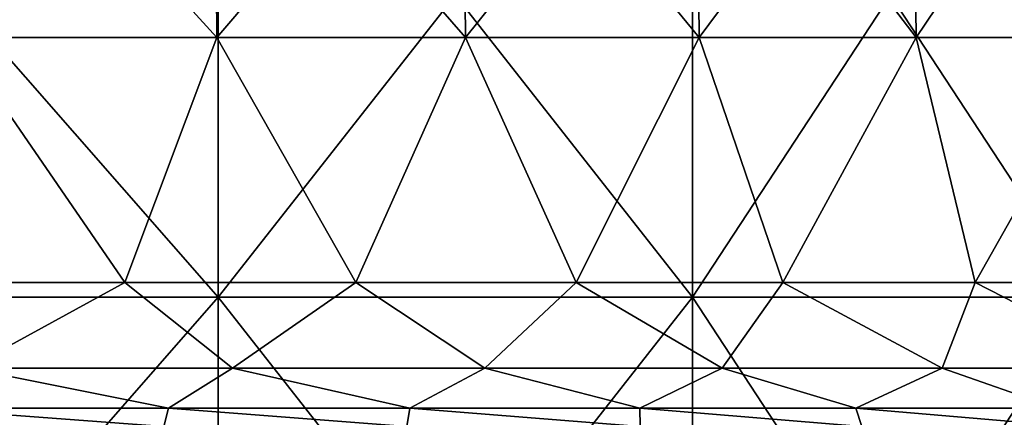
# Model space of a CAD drawing. Extents: x -65 to 803, y -691 to 80.
# Tile 149 of 256: x 13.83 to 29.18, y 63.14 to 69.35. Entities that reach past the tile are written whole.
import ezdxf

# ---------------------------------------------------------------- set-up
doc = ezdxf.new("R2010")
doc.units = 0
doc.header["$LTSCALE"] = 101.851852
for name, color, linetype in [('598', 7, 'CONTINUOUS'), ('604', 7, 'CONTINUOUS'), ('605', 7, 'CONTINUOUS'), ('606', 7, 'CONTINUOUS'), ('607', 7, 'CONTINUOUS'), ('608', 7, 'CONTINUOUS'), ('609', 7, 'CONTINUOUS')]:
    doc.layers.add(name, color=color, linetype=linetype)

msp = doc.modelspace()

# ---------------------------------------------------------------- linework, layer by layer
at = {"layer": '598', "linetype": 'CONTINUOUS'}
for points in [[(8.678, 65.017, 38.022), (16.921, 65.017, 35.138), (8.678, 74.441, 38.022), (8.678, 65.017, 38.022)], [(8.678, 74.441, 38.022), (16.921, 65.017, 35.138), (16.921, 74.441, 35.138), (8.678, 74.441, 38.022)], [(16.921, 65.017, -35.138), (8.678, 65.017, -38.022), (16.921, 74.441, -35.138), (16.921, 65.017, -35.138)], [(16.921, 74.441, -35.138), (8.678, 65.017, -38.022), (8.678, 74.441, -38.022), (16.921, 74.441, -35.138)], [(16.921, 65.017, 35.138), (24.316, 65.017, 30.491), (16.921, 74.441, 35.138), (16.921, 65.017, 35.138)], [(16.921, 74.441, 35.138), (24.316, 65.017, 30.491), (24.316, 74.441, 30.491), (16.921, 74.441, 35.138)], [(24.316, 65.017, -30.491), (16.921, 65.017, -35.138), (24.316, 74.441, -30.491), (24.316, 65.017, -30.491)], [(24.316, 74.441, -30.491), (16.921, 65.017, -35.138), (16.921, 74.441, -35.138), (24.316, 74.441, -30.491)], [(24.316, 65.017, 30.491), (30.491, 65.017, 24.316), (24.316, 74.441, 30.491), (24.316, 65.017, 30.491)], [(24.316, 74.441, 30.491), (30.491, 65.017, 24.316), (30.491, 74.441, 24.316), (24.316, 74.441, 30.491)], [(30.491, 65.017, -24.316), (24.316, 65.017, -30.491), (30.491, 74.441, -24.316), (30.491, 65.017, -24.316)], [(30.491, 74.441, -24.316), (24.316, 65.017, -30.491), (24.316, 74.441, -30.491), (30.491, 74.441, -24.316)], [(8.678, 55.593, 38.022), (16.921, 55.593, 35.138), (8.678, 65.017, 38.022), (8.678, 55.593, 38.022)], [(8.678, 65.017, 38.022), (16.921, 55.593, 35.138), (16.921, 65.017, 35.138), (8.678, 65.017, 38.022)], [(16.921, 55.593, -35.138), (8.678, 55.593, -38.022), (16.921, 65.017, -35.138), (16.921, 55.593, -35.138)], [(16.921, 65.017, -35.138), (8.678, 55.593, -38.022), (8.678, 65.017, -38.022), (16.921, 65.017, -35.138)], [(16.921, 55.593, 35.138), (24.316, 55.593, 30.491), (16.921, 65.017, 35.138), (16.921, 55.593, 35.138)], [(16.921, 65.017, 35.138), (24.316, 55.593, 30.491), (24.316, 65.017, 30.491), (16.921, 65.017, 35.138)], [(24.316, 55.593, -30.491), (16.921, 55.593, -35.138), (24.316, 65.017, -30.491), (24.316, 55.593, -30.491)], [(24.316, 65.017, -30.491), (16.921, 55.593, -35.138), (16.921, 65.017, -35.138), (24.316, 65.017, -30.491)], [(24.316, 55.593, 30.491), (30.491, 55.593, 24.316), (24.316, 65.017, 30.491), (24.316, 55.593, 30.491)], [(24.316, 65.017, 30.491), (30.491, 55.593, 24.316), (30.491, 65.017, 24.316), (24.316, 65.017, 30.491)], [(30.491, 55.593, -24.316), (24.316, 55.593, -30.491), (30.491, 65.017, -24.316), (30.491, 55.593, -24.316)], [(30.491, 65.017, -24.316), (24.316, 55.593, -30.491), (24.316, 65.017, -30.491), (30.491, 65.017, -24.316)]]:
    msp.add_3dface(points, dxfattribs=at)
at = {"layer": '604', "color": 7, "linetype": 'CONTINUOUS'}
for points in [[(12.84, 69.067, 39.518), (16.901, 69.067, 37.959), (12.816, 73.553, 39.444), (12.84, 69.067, 39.518)], [(12.816, 73.553, 39.444), (16.901, 69.067, 37.959), (16.869, 73.553, 37.888), (12.816, 73.553, 39.444)], [(16.901, 69.067, 37.959), (20.776, 69.067, 35.985), (16.869, 73.553, 37.888), (16.901, 69.067, 37.959)], [(16.869, 73.553, 37.888), (20.776, 69.067, 35.985), (20.737, 73.553, 35.917), (16.869, 73.553, 37.888)], [(20.776, 69.067, 35.985), (24.423, 69.067, 33.616), (20.737, 73.553, 35.917), (20.776, 69.067, 35.985)], [(20.737, 73.553, 35.917), (24.423, 69.067, 33.616), (24.377, 73.553, 33.553), (20.737, 73.553, 35.917)], [(24.423, 69.067, 33.616), (27.804, 69.067, 30.879), (24.377, 73.553, 33.553), (24.423, 69.067, 33.616)], [(24.377, 73.553, 33.553), (27.804, 69.067, 30.879), (27.751, 73.553, 30.821), (24.377, 73.553, 33.553)], [(27.804, 69.067, 30.879), (30.879, 69.067, 27.804), (27.751, 73.553, 30.821), (27.804, 69.067, 30.879)], [(27.751, 73.553, 30.821), (30.879, 69.067, 27.804), (30.821, 73.553, 27.751), (27.751, 73.553, 30.821)], [(15.468, 65.246, 38.637), (12.84, 69.067, 39.518), (11.725, 65.246, 39.933), (15.468, 65.246, 38.637)], [(16.901, 69.067, 37.959), (12.84, 69.067, 39.518), (15.468, 65.246, 38.637), (16.901, 69.067, 37.959)], [(19.071, 65.246, 36.992), (16.901, 69.067, 37.959), (15.468, 65.246, 38.637), (19.071, 65.246, 36.992)], [(20.776, 69.067, 35.985), (16.901, 69.067, 37.959), (19.071, 65.246, 36.992), (20.776, 69.067, 35.985)], [(22.501, 65.246, 35.012), (20.776, 69.067, 35.985), (19.071, 65.246, 36.992), (22.501, 65.246, 35.012)], [(24.423, 69.067, 33.616), (20.776, 69.067, 35.985), (22.501, 65.246, 35.012), (24.423, 69.067, 33.616)], [(25.727, 65.246, 32.714), (24.423, 69.067, 33.616), (22.501, 65.246, 35.012), (25.727, 65.246, 32.714)], [(27.804, 69.067, 30.879), (24.423, 69.067, 33.616), (25.727, 65.246, 32.714), (27.804, 69.067, 30.879)], [(28.72, 65.246, 30.121), (27.804, 69.067, 30.879), (25.727, 65.246, 32.714), (28.72, 65.246, 30.121)], [(30.879, 69.067, 27.804), (27.804, 69.067, 30.879), (28.72, 65.246, 30.121), (30.879, 69.067, 27.804)], [(31.453, 65.246, 27.254), (30.879, 69.067, 27.804), (28.72, 65.246, 30.121), (31.453, 65.246, 27.254)]]:
    msp.add_3dface(points, dxfattribs=at)
at = {"layer": '605', "color": 7, "linetype": 'CONTINUOUS'}
for points in [[(16.869, 73.553, -37.888), (12.84, 69.067, -39.518), (12.816, 73.553, -39.444), (16.869, 73.553, -37.888)], [(16.901, 69.067, -37.959), (12.84, 69.067, -39.518), (16.869, 73.553, -37.888), (16.901, 69.067, -37.959)], [(20.737, 73.553, -35.917), (16.901, 69.067, -37.959), (16.869, 73.553, -37.888), (20.737, 73.553, -35.917)], [(20.776, 69.067, -35.985), (16.901, 69.067, -37.959), (20.737, 73.553, -35.917), (20.776, 69.067, -35.985)], [(24.377, 73.553, -33.553), (20.776, 69.067, -35.985), (20.737, 73.553, -35.917), (24.377, 73.553, -33.553)], [(24.423, 69.067, -33.616), (20.776, 69.067, -35.985), (24.377, 73.553, -33.553), (24.423, 69.067, -33.616)], [(27.751, 73.553, -30.821), (24.423, 69.067, -33.616), (24.377, 73.553, -33.553), (27.751, 73.553, -30.821)], [(27.804, 69.067, -30.879), (24.423, 69.067, -33.616), (27.751, 73.553, -30.821), (27.804, 69.067, -30.879)], [(30.821, 73.553, -27.751), (27.804, 69.067, -30.879), (27.751, 73.553, -30.821), (30.821, 73.553, -27.751)], [(30.879, 69.067, -27.804), (27.804, 69.067, -30.879), (30.821, 73.553, -27.751), (30.879, 69.067, -27.804)], [(15.468, 65.246, -38.637), (11.725, 65.246, -39.933), (12.84, 69.067, -39.518), (15.468, 65.246, -38.637)], [(16.901, 69.067, -37.959), (15.468, 65.246, -38.637), (12.84, 69.067, -39.518), (16.901, 69.067, -37.959)], [(19.071, 65.246, -36.992), (15.468, 65.246, -38.637), (16.901, 69.067, -37.959), (19.071, 65.246, -36.992)], [(20.776, 69.067, -35.985), (19.071, 65.246, -36.992), (16.901, 69.067, -37.959), (20.776, 69.067, -35.985)], [(22.501, 65.246, -35.012), (19.071, 65.246, -36.992), (20.776, 69.067, -35.985), (22.501, 65.246, -35.012)], [(24.423, 69.067, -33.616), (22.501, 65.246, -35.012), (20.776, 69.067, -35.985), (24.423, 69.067, -33.616)], [(25.727, 65.246, -32.714), (22.501, 65.246, -35.012), (24.423, 69.067, -33.616), (25.727, 65.246, -32.714)], [(27.804, 69.067, -30.879), (25.727, 65.246, -32.714), (24.423, 69.067, -33.616), (27.804, 69.067, -30.879)], [(28.72, 65.246, -30.121), (25.727, 65.246, -32.714), (27.804, 69.067, -30.879), (28.72, 65.246, -30.121)], [(30.879, 69.067, -27.804), (28.72, 65.246, -30.121), (27.804, 69.067, -30.879), (30.879, 69.067, -27.804)], [(31.453, 65.246, -27.254), (28.72, 65.246, -30.121), (30.879, 69.067, -27.804), (31.453, 65.246, -27.254)]]:
    msp.add_3dface(points, dxfattribs=at)
at = {"layer": '606', "color": 7, "linetype": 'CONTINUOUS'}
for points in [[(11.725, 65.246, -39.933), (15.468, 65.246, -38.637), (13.028, 63.913, -40.096), (11.725, 65.246, -39.933)], [(15.468, 65.246, -38.637), (17.148, 63.913, -38.515), (13.028, 63.913, -40.096), (15.468, 65.246, -38.637)], [(15.468, 65.246, -38.637), (19.071, 65.246, -36.992), (17.148, 63.913, -38.515), (15.468, 65.246, -38.637)], [(19.071, 65.246, -36.992), (21.08, 63.913, -36.511), (17.148, 63.913, -38.515), (19.071, 65.246, -36.992)], [(19.071, 65.246, -36.992), (22.501, 65.246, -35.012), (21.08, 63.913, -36.511), (19.071, 65.246, -36.992)], [(22.501, 65.246, -35.012), (24.781, 63.913, -34.108), (21.08, 63.913, -36.511), (22.501, 65.246, -35.012)], [(22.501, 65.246, -35.012), (25.727, 65.246, -32.714), (24.781, 63.913, -34.108), (22.501, 65.246, -35.012)], [(25.727, 65.246, -32.714), (28.21, 63.913, -31.331), (24.781, 63.913, -34.108), (25.727, 65.246, -32.714)], [(25.727, 65.246, -32.714), (28.72, 65.246, -30.121), (28.21, 63.913, -31.331), (25.727, 65.246, -32.714)], [(28.72, 65.246, -30.121), (31.331, 63.913, -28.21), (28.21, 63.913, -31.331), (28.72, 65.246, -30.121)], [(28.72, 65.246, -30.121), (31.453, 65.246, -27.254), (31.331, 63.913, -28.21), (28.72, 65.246, -30.121)], [(16.151, 63.288, -40.343), (12.243, 63.288, -41.696), (13.028, 63.913, -40.096), (16.151, 63.288, -40.343)], [(17.148, 63.913, -38.515), (16.151, 63.288, -40.343), (13.028, 63.913, -40.096), (17.148, 63.913, -38.515)], [(19.913, 63.288, -38.625), (16.151, 63.288, -40.343), (17.148, 63.913, -38.515), (19.913, 63.288, -38.625)], [(21.08, 63.913, -36.511), (19.913, 63.288, -38.625), (17.148, 63.913, -38.515), (21.08, 63.913, -36.511)], [(23.494, 63.288, -36.558), (19.913, 63.288, -38.625), (21.08, 63.913, -36.511), (23.494, 63.288, -36.558)], [(24.781, 63.913, -34.108), (23.494, 63.288, -36.558), (21.08, 63.913, -36.511), (24.781, 63.913, -34.108)], [(26.863, 63.288, -34.159), (23.494, 63.288, -36.558), (24.781, 63.913, -34.108), (26.863, 63.288, -34.159)], [(28.21, 63.913, -31.331), (26.863, 63.288, -34.159), (24.781, 63.913, -34.108), (28.21, 63.913, -31.331)], [(29.988, 63.288, -31.451), (26.863, 63.288, -34.159), (28.21, 63.913, -31.331), (29.988, 63.288, -31.451)], [(31.331, 63.913, -28.21), (29.988, 63.288, -31.451), (28.21, 63.913, -31.331), (31.331, 63.913, -28.21)]]:
    msp.add_3dface(points, dxfattribs=at)
at = {"layer": '607', "color": 7, "linetype": 'CONTINUOUS'}
for points in [[(15.468, 65.246, 38.637), (11.725, 65.246, 39.933), (13.028, 63.913, 40.096), (15.468, 65.246, 38.637)], [(15.468, 65.246, 38.637), (13.028, 63.913, 40.096), (17.148, 63.913, 38.515), (15.468, 65.246, 38.637)], [(19.071, 65.246, 36.992), (15.468, 65.246, 38.637), (17.148, 63.913, 38.515), (19.071, 65.246, 36.992)], [(19.071, 65.246, 36.992), (17.148, 63.913, 38.515), (21.08, 63.913, 36.511), (19.071, 65.246, 36.992)], [(22.501, 65.246, 35.012), (19.071, 65.246, 36.992), (21.08, 63.913, 36.511), (22.501, 65.246, 35.012)], [(22.501, 65.246, 35.012), (21.08, 63.913, 36.511), (24.781, 63.913, 34.108), (22.501, 65.246, 35.012)], [(25.727, 65.246, 32.714), (22.501, 65.246, 35.012), (24.781, 63.913, 34.108), (25.727, 65.246, 32.714)], [(25.727, 65.246, 32.714), (24.781, 63.913, 34.108), (28.21, 63.913, 31.331), (25.727, 65.246, 32.714)], [(28.72, 65.246, 30.121), (25.727, 65.246, 32.714), (28.21, 63.913, 31.331), (28.72, 65.246, 30.121)], [(28.72, 65.246, 30.121), (28.21, 63.913, 31.331), (31.331, 63.913, 28.21), (28.72, 65.246, 30.121)], [(31.453, 65.246, 27.254), (28.72, 65.246, 30.121), (31.331, 63.913, 28.21), (31.453, 65.246, 27.254)], [(16.151, 63.288, 40.343), (13.028, 63.913, 40.096), (12.243, 63.288, 41.696), (16.151, 63.288, 40.343)], [(17.148, 63.913, 38.515), (13.028, 63.913, 40.096), (16.151, 63.288, 40.343), (17.148, 63.913, 38.515)], [(19.913, 63.288, 38.625), (17.148, 63.913, 38.515), (16.151, 63.288, 40.343), (19.913, 63.288, 38.625)], [(21.08, 63.913, 36.511), (17.148, 63.913, 38.515), (19.913, 63.288, 38.625), (21.08, 63.913, 36.511)], [(23.494, 63.288, 36.558), (21.08, 63.913, 36.511), (19.913, 63.288, 38.625), (23.494, 63.288, 36.558)], [(24.781, 63.913, 34.108), (21.08, 63.913, 36.511), (23.494, 63.288, 36.558), (24.781, 63.913, 34.108)], [(26.863, 63.288, 34.159), (24.781, 63.913, 34.108), (23.494, 63.288, 36.558), (26.863, 63.288, 34.159)], [(28.21, 63.913, 31.331), (24.781, 63.913, 34.108), (26.863, 63.288, 34.159), (28.21, 63.913, 31.331)], [(29.988, 63.288, 31.451), (28.21, 63.913, 31.331), (26.863, 63.288, 34.159), (29.988, 63.288, 31.451)], [(31.331, 63.913, 28.21), (28.21, 63.913, 31.331), (29.988, 63.288, 31.451), (31.331, 63.913, 28.21)]]:
    msp.add_3dface(points, dxfattribs=at)
at = {"layer": '608', "color": 7, "linetype": 'CONTINUOUS'}
for points in [[(16.075, 63, 44.166), (12.243, 63.288, 41.696), (12.164, 63, 45.399), (16.075, 63, 44.166)], [(16.151, 63.288, 40.343), (12.243, 63.288, 41.696), (16.075, 63, 44.166), (16.151, 63.288, 40.343)], [(19.863, 63, 42.596), (16.151, 63.288, 40.343), (16.075, 63, 44.166), (19.863, 63, 42.596)], [(19.913, 63.288, 38.625), (16.151, 63.288, 40.343), (19.863, 63, 42.596), (19.913, 63.288, 38.625)], [(23.5, 63, 40.703), (19.913, 63.288, 38.625), (19.863, 63, 42.596), (23.5, 63, 40.703)], [(23.494, 63.288, 36.558), (19.913, 63.288, 38.625), (23.5, 63, 40.703), (23.494, 63.288, 36.558)], [(26.863, 63.288, 34.159), (23.494, 63.288, 36.558), (26.958, 63, 38.5), (26.863, 63.288, 34.159)], [(26.958, 63, 38.5), (23.494, 63.288, 36.558), (23.5, 63, 40.703), (26.958, 63, 38.5)], [(29.988, 63.288, 31.451), (26.863, 63.288, 34.159), (30.211, 63, 36.004), (29.988, 63.288, 31.451)], [(30.211, 63, 36.004), (26.863, 63.288, 34.159), (26.958, 63, 38.5), (30.211, 63, 36.004)]]:
    msp.add_3dface(points, dxfattribs=at)
at = {"layer": '609', "color": 7, "linetype": 'CONTINUOUS'}
for points in [[(12.164, 63, -45.399), (12.243, 63.288, -41.696), (16.075, 63, -44.166), (12.164, 63, -45.399)], [(12.243, 63.288, -41.696), (16.151, 63.288, -40.343), (16.075, 63, -44.166), (12.243, 63.288, -41.696)], [(16.075, 63, -44.166), (16.151, 63.288, -40.343), (19.863, 63, -42.596), (16.075, 63, -44.166)], [(16.151, 63.288, -40.343), (19.913, 63.288, -38.625), (19.863, 63, -42.596), (16.151, 63.288, -40.343)], [(19.863, 63, -42.596), (19.913, 63.288, -38.625), (23.5, 63, -40.703), (19.863, 63, -42.596)], [(19.913, 63.288, -38.625), (23.494, 63.288, -36.558), (23.5, 63, -40.703), (19.913, 63.288, -38.625)], [(23.494, 63.288, -36.558), (26.863, 63.288, -34.159), (26.958, 63, -38.5), (23.494, 63.288, -36.558)], [(23.5, 63, -40.703), (23.494, 63.288, -36.558), (26.958, 63, -38.5), (23.5, 63, -40.703)], [(26.863, 63.288, -34.159), (29.988, 63.288, -31.451), (30.211, 63, -36.004), (26.863, 63.288, -34.159)], [(26.958, 63, -38.5), (26.863, 63.288, -34.159), (30.211, 63, -36.004), (26.958, 63, -38.5)]]:
    msp.add_3dface(points, dxfattribs=at)

doc.saveas('drawing.dxf')
